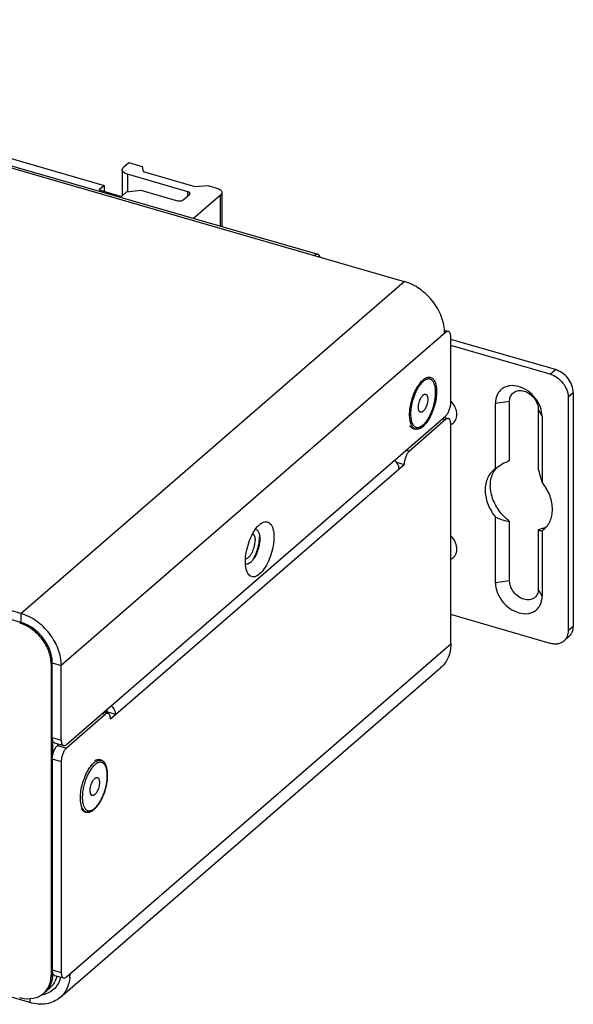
# Model space of a CAD drawing. Header units: millimetres. Extents: x 0 to 891, y -210 to 420.
# Tile 27 of 29: x 660 to 713, y 222 to 317. Entities that reach past the tile are written whole.
import ezdxf

# ---------------------------------------------------------------- set-up
doc = ezdxf.new("R2010")
doc.units = ezdxf.units.MM
doc.header["$LTSCALE"] = 0.01
doc.layers.get('0').update_dxf_attribs({"linetype": 'CONTINUOUS'})
doc.layers.add('02___PRT_ALL_AXES', color=7, linetype='CONTINUOUS')

msp = doc.modelspace()

# ---------------------------------------------------------------- linework, layer by layer
at = {"color": 3, "linetype": 'Continuous'}
for p, q in [((609.59, 317.248), (697.059, 291.998)), ((618.583, 314.861), (688.731, 294.611)), ((660.059, 259.955), (697.059, 291.998)), ((701.056, 287.062), (663.956, 254.933)), ((701.556, 280.307), (701.556, 286.629)), ((664.456, 247.311), (701.056, 279.008)), ((660.059, 259.955), (648.151, 263.392)), ((663.956, 247.745), (663.956, 254.933)), ((668.34, 250.463), (668.166, 250.513)), ((668.34, 250.463), (668.265, 250.398)), ((663.59, 247.215), (663.738, 247.344)), ((663.623, 247.377), (663.623, 247.244)), ((663.09, 245.916), (663.09, 225.564))]:
    msp.add_line(p, q, dxfattribs=at)
at = {"color": 7, "linetype": 'Continuous'}
for p, q in [((638.458, 309.809), (668.102, 301.251)), ((669.972, 303.021), (670.472, 303.454)), ((670.472, 303.454), (671.771, 303.079)), ((671.771, 303.079), (671.856, 302.593)), ((669.838, 302.771), (669.838, 300.255)), ((670.338, 302.338), (670.338, 300.636)), ((676.184, 300.65), (670.338, 302.338)), ((671.856, 302.593), (676.853, 301.15)), ((668.102, 301.251), (667.602, 300.818)), ((668.102, 301.251), (668.102, 300.674)), ((676.853, 301.15), (678.093, 301.254)), ((678.093, 301.254), (678.959, 301.004)), ((667.602, 300.818), (669.767, 300.193)), ((669.767, 300.193), (670.267, 300.626)), ((670.267, 300.626), (671.633, 300.809)), ((671.633, 300.809), (675.184, 299.784)), ((675.73, 299.858), (676.33, 300.377)), ((676.184, 300.25), (676.184, 300.65)), ((679.325, 300.321), (676.732, 298.075)), ((679.325, 297.327), (679.325, 300.321)), ((679.459, 300.571), (679.459, 297.288)), ((700.923, 287.275), (701.333, 287.157)), ((700.943, 287.095), (701.056, 287.062)), ((711.649, 283.484), (701.556, 286.398)), ((711.149, 283.051), (701.556, 285.821)), ((711.149, 283.051), (711.649, 283.484)), ((713.381, 281.252), (712.881, 280.819)), ((713.381, 281.252), (713.381, 258.736)), ((705.866, 280.246), (707.232, 280.429)), ((707.232, 274.706), (707.232, 280.429)), ((712.881, 280.819), (712.881, 258.303)), ((705.866, 273.926), (705.866, 280.246)), ((710.003, 279.629), (710.003, 273.906)), ((710.003, 279.629), (710.369, 278.946)), ((701.056, 278.662), (697.556, 275.631)), ((700.756, 278.748), (701.056, 278.662)), ((700.907, 278.879), (701.333, 278.756)), ((710.369, 278.946), (710.369, 272.626)), ((701.556, 257.011), (701.556, 278.229)), ((697.256, 275.717), (697.556, 275.631)), ((668.706, 249.78), (697.056, 274.331)), ((696.322, 274.543), (697.056, 274.331)), ((705.866, 273.926), (705.664, 273.772)), ((705.866, 262.926), (705.866, 269.246)), ((707.232, 263.109), (707.232, 268.832)), ((710.003, 268.032), (710.003, 262.309)), ((710.369, 267.946), (710.572, 268.1)), ((710.369, 267.946), (710.369, 261.626)), ((660.059, 259.089), (648.151, 262.526)), ((707.232, 263.109), (705.866, 262.926)), ((710.369, 261.626), (710.003, 262.309)), ((660.059, 259.955), (660.059, 259.089)), ((711.149, 257.071), (701.556, 259.84)), ((660.03, 259.097), (659.942, 259.021)), ((712.881, 258.303), (713.381, 258.736)), ((712.458, 257.291), (712.958, 257.724)), ((664.456, 224.881), (701.556, 257.011)), ((663.073, 255.202), (662.973, 255.115)), ((662.973, 255.115), (662.973, 225.064)), ((663.09, 255.183), (663.956, 254.933)), ((663.09, 247.995), (663.09, 255.183)), ((663.854, 222.908), (700.604, 254.734)), ((668.206, 250.213), (664.456, 246.965)), ((668.206, 250.213), (667.906, 250.299)), ((668.483, 250.307), (668.057, 250.43)), ((668.077, 250.425), (668.172, 250.507)), ((668.34, 250.675), (668.34, 250.463)), ((669.206, 250.213), (668.34, 250.463)), ((663.09, 247.995), (663.956, 247.745)), ((663.123, 247.725), (663.123, 246.243)), ((663.312, 247.467), (664.178, 247.217)), ((663.59, 247.215), (664.456, 246.965)), ((663.09, 245.916), (663.956, 245.666)), ((663.956, 245.666), (663.956, 225.314)), ((662.973, 225.064), (663.153, 225.22)), ((663.09, 225.564), (663.956, 225.314)), ((663.123, 225.295), (663.123, 225.194)), ((663.312, 225.037), (664.178, 224.787)), ((660.909, 222.412), (655.279, 224.037)), ((662.383, 223.423), (662.883, 223.856)), ((660.909, 222.807), (660.909, 222.412))]:
    msp.add_line(p, q, dxfattribs=at)
for centre, radius, start, end in [((700.053, 278.946), 2.132, 42.30916, 44.93268), ((700.055, 278.949), 2.128, 40.15789, 42.31021), ((698.763, 278.721), 1.025, 207.19851, 208.65715), ((701.195, 279.059), 0.937, 292.98457, 300.8556), ((707.61, 272.554), 2.196, 142.25408, 147.84942), ((707.578, 272.578), 2.156, 141.83449, 142.23586), ((707.57, 272.584), 2.146, 138.76941, 141.83631), ((682.634, 267.764), 0.328, 68.57311, 76.75404), ((709.658, 270.181), 2.172, 293.68488, 302.66898), ((658.99, 255.723), 3.432, 72.54835, 73.89505), ((660.054, 255.182), 3.036, 0.00177, 1.06972), ((667.663, 245.261), 0.548, 52.65741, 59.32009), ((666.297, 241.907), 1.189, 300.13143, 303.83991), ((661.052, 225.184), 3.754, 354.57062, 0.01432), ((660.742, 225.1), 2.372, 339.62646, 344.97345), ((660.947, 224.779), 1.966, 310.87451, 314.16916), ((660.942, 224.784), 1.972, 314.17163, 316.5894), ((661.085, 224.921), 1.983, 310.9373, 317.96215), ((661.048, 224.953), 2.031, 317.99889, 327.76517), ((660.801, 224.883), 2.145, 330.78037, 333.28919), ((661.001, 224.983), 2.086, 327.74313, 328.6972), ((660.98, 224.997), 2.112, 329.42653, 330.77631), ((660.87, 226.123), 3.346, 253.89319, 256.08758)]:
    msp.add_arc(centre, radius, start, end, dxfattribs=at)
at = {"color": 3, "linetype": 'Continuous'}
for centre, radius, start, end in [((694.503, 281.485), 5.676, 337.11777, 340.10049), ((694.232, 281.584), 5.964, 340.09042, 344.32116), ((698.098, 274.561), 1.909, 172.5382, 175.91932), ((661.168, 225.554), 2.448, 343.82551, 346.11556), ((661.775, 225.527), 2.371, 278.25242, 281.56831), ((661.795, 225.431), 2.272, 281.56445, 285.64656), ((661.81, 225.375), 2.215, 285.6627, 286.10821), ((661.814, 225.361), 2.201, 286.10769, 287.16505)]:
    msp.add_arc(centre, radius, start, end, dxfattribs=at)
at = {"color": 7, "linetype": 'Continuous'}
for major_axis, ratio, start_param, end_param in [((5.076, 1.116), 0.615841, 1.877066, 2.202366), ((-0.908, 4.13), 0.249311, -1.488642, -1.163341), ((5.076, 1.116), 0.615841, -2.471435, -2.146135), ((-0.908, 4.13), 0.249311, -3.423326, -3.098025)]:
    msp.add_ellipse((709.418, 272.062), major_axis=major_axis, ratio=ratio, start_param=start_param, end_param=end_param, dxfattribs=at)
for points, knots in [([(669.838, 302.771), (669.838, 302.816), (669.866, 302.913), (669.932, 302.987), (669.972, 303.021)], [0, 0, 0, 0, 0.460786, 1, 1, 1, 1]), ([(670.338, 302.338), (670.267, 302.359), (670.137, 302.407), (669.975, 302.507), (669.866, 302.629), (669.838, 302.727), (669.838, 302.771)], [0, 0, 0, 0, 0.316032, 0.586261, 0.809353, 1, 1, 1, 1]), ([(676.384, 300.477), (676.384, 300.495), (676.373, 300.534), (676.329, 300.583), (676.264, 300.623), (676.212, 300.642), (676.184, 300.65)], [0, 0, 0, 0, 0.190636, 0.413653, 0.684016, 1, 1, 1, 1]), ([(676.33, 300.377), (676.346, 300.391), (676.373, 300.42), (676.384, 300.459), (676.384, 300.477)], [0, 0, 0, 0, 0.539027, 1, 1, 1, 1]), ([(678.959, 301.004), (679.03, 300.984), (679.159, 300.936), (679.322, 300.835), (679.431, 300.713), (679.459, 300.616), (679.459, 300.571)], [0, 0, 0, 0, 0.316032, 0.586261, 0.809353, 1, 1, 1, 1]), ([(679.459, 300.571), (679.459, 300.527), (679.431, 300.429), (679.364, 300.355), (679.325, 300.321)], [0, 0, 0, 0, 0.460786, 1, 1, 1, 1]), ([(675.184, 299.784), (675.232, 299.771), (675.333, 299.754), (675.484, 299.759), (675.621, 299.791), (675.7, 299.832), (675.73, 299.858)], [0, 0, 0, 0, 0.263789, 0.537909, 0.791548, 1, 1, 1, 1]), ([(713.381, 281.252), (713.381, 281.49), (713.279, 281.986), (712.901, 282.649), (712.346, 283.184), (711.885, 283.416), (711.649, 283.484)], [0, 0, 0, 0, 0.238005, 0.494384, 0.753905, 1, 1, 1, 1]), ([(699.053, 282.463), (699.007, 282.435), (698.916, 282.369), (698.785, 282.251), (698.656, 282.109), (698.575, 282.003), (698.534, 281.947)], [0, 0, 0, 0, 0.217721, 0.457246, 0.718359, 1, 1, 1, 1]), ([(700.089, 281.289), (700.089, 281.407), (700.078, 281.631), (700.032, 281.899), (699.974, 282.087), (699.924, 282.208), (699.865, 282.314), (699.798, 282.404), (699.723, 282.476), (699.641, 282.531), (699.553, 282.567), (699.459, 282.584), (699.361, 282.582), (699.259, 282.561), (699.155, 282.521), (699.087, 282.484), (699.053, 282.463)], [0, 0, 0, 0, 0.17836, 0.336708, 0.407844, 0.473535, 0.533986, 0.589646, 0.641261, 0.689905, 0.736958, 0.783992, 0.832582, 0.884113, 0.939668, 1, 1, 1, 1]), ([(711.149, 283.051), (711.385, 282.983), (711.846, 282.751), (712.401, 282.216), (712.779, 281.553), (712.881, 281.057), (712.881, 280.819)], [0, 0, 0, 0, 0.246095, 0.505616, 0.761995, 1, 1, 1, 1]), ([(697.58, 278.079), (697.603, 278.046), (697.652, 277.985), (697.737, 277.904), (697.831, 277.838), (697.935, 277.79), (698.044, 277.759), (698.158, 277.749), (698.273, 277.757), (698.428, 277.791), (698.62, 277.878), (698.836, 278.036), (699.044, 278.243), (699.241, 278.495), (699.426, 278.787), (699.596, 279.112), (699.748, 279.464), (699.877, 279.835), (699.981, 280.216), (700.057, 280.598), (700.105, 280.972), (700.116, 281.219), (700.116, 281.339)], [0, 0, 0, 0, 0.023541, 0.046486, 0.069053, 0.091433, 0.113754, 0.136153, 0.158762, 0.181785, 0.22986, 0.282179, 0.339799, 0.403003, 0.471429, 0.544251, 0.620323, 0.69829, 0.776691, 0.854037, 0.928898, 1, 1, 1, 1]), ([(698.534, 281.947), (698.47, 281.858), (698.346, 281.666), (698.181, 281.353), (698.033, 281.013), (697.907, 280.653), (697.805, 280.283), (697.73, 279.912), (697.683, 279.55), (697.672, 279.311), (697.672, 279.195)], [0, 0, 0, 0, 0.113022, 0.234469, 0.36206, 0.493243, 0.625316, 0.755544, 0.881259, 1, 1, 1, 1]), ([(697.864, 278.23), (697.881, 278.199), (697.916, 278.141), (697.978, 278.065), (698.046, 278.002), (698.12, 277.954), (698.199, 277.92), (698.283, 277.902), (698.37, 277.9), (698.461, 277.913), (698.554, 277.941), (698.685, 278.001), (698.851, 278.115), (699.043, 278.3), (699.232, 278.534), (699.411, 278.81), (699.577, 279.123), (699.725, 279.464), (699.853, 279.825), (699.955, 280.196), (700.031, 280.569), (700.078, 280.933), (700.089, 281.173), (700.089, 281.289)], [0, 0, 0, 0, 0.022608, 0.043622, 0.063297, 0.081985, 0.100122, 0.118196, 0.136703, 0.156096, 0.176749, 0.198941, 0.248572, 0.305737, 0.370228, 0.441262, 0.517665, 0.597992, 0.680626, 0.763852, 0.845931, 0.925169, 1, 1, 1, 1]), ([(708.118, 281.848), (707.841, 281.928), (707.406, 281.977), (706.866, 281.847), (706.517, 281.663), (706.231, 281.397), (706.02, 281.06), (705.893, 280.669), (705.866, 280.389), (705.866, 280.246)], [0, 0, 0, 0, 0.265425, 0.388412, 0.506987, 0.624298, 0.743783, 0.86839, 1, 1, 1, 1]), ([(707.232, 280.429), (707.232, 280.517), (707.249, 280.689), (707.327, 280.93), (707.457, 281.137), (707.633, 281.301), (707.847, 281.414), (708.18, 281.494), (708.447, 281.464), (708.618, 281.415)], [0, 0, 0, 0, 0.131599, 0.256226, 0.375702, 0.493013, 0.611588, 0.734565, 1, 1, 1, 1]), ([(710.369, 278.946), (710.369, 279.255), (710.237, 279.9), (709.745, 280.762), (709.024, 281.458), (708.425, 281.759), (708.118, 281.848)], [0, 0, 0, 0, 0.237996, 0.494383, 0.753914, 1, 1, 1, 1]), ([(708.618, 281.415), (708.807, 281.36), (709.175, 281.175), (709.619, 280.746), (709.922, 280.216), (710.003, 279.819), (710.003, 279.629)], [0, 0, 0, 0, 0.246095, 0.505616, 0.761995, 1, 1, 1, 1]), ([(701.676, 278.254), (701.748, 278.297), (701.882, 278.405), (702.032, 278.62), (702.123, 278.875), (702.152, 279.159), (702.121, 279.458), (701.998, 279.868), (701.824, 280.152), (701.682, 280.321)], [0, 0, 0, 0, 0.108112, 0.217602, 0.331747, 0.452693, 0.581171, 0.716584, 1, 1, 1, 1]), ([(697.672, 279.195), (697.672, 279.103), (697.679, 278.925), (697.712, 278.672), (697.767, 278.448), (697.821, 278.313), (697.852, 278.253)], [0, 0, 0, 0, 0.28773, 0.551554, 0.789215, 1, 1, 1, 1]), ([(701.333, 278.756), (701.29, 278.769), (701.183, 278.758), (701.098, 278.699), (701.056, 278.662)], [0, 0, 0, 0, 0.438759, 1, 1, 1, 1]), ([(701.556, 278.229), (701.556, 278.295), (701.548, 278.416), (701.507, 278.578), (701.439, 278.699), (701.368, 278.746), (701.333, 278.756)], [0, 0, 0, 0, 0.326917, 0.60056, 0.819304, 1, 1, 1, 1]), ([(697.556, 275.631), (697.48, 275.565), (697.342, 275.386), (697.189, 275.067), (697.085, 274.706), (697.056, 274.454), (697.056, 274.331)], [0, 0, 0, 0, 0.211144, 0.468387, 0.74253, 1, 1, 1, 1]), ([(696.556, 273.898), (696.556, 274.054), (696.469, 274.379), (696.268, 274.643), (696.143, 274.755)], [0, 0, 0, 0, 0.481618, 1, 1, 1, 1]), ([(705.664, 273.772), (705.529, 273.655), (705.285, 273.382), (705.027, 272.887), (704.882, 272.324), (704.845, 271.491), (705.107, 270.396), (705.575, 269.61), (705.866, 269.246)], [0, 0, 0, 0, 0.107698, 0.21821, 0.333871, 0.455981, 0.718792, 1, 1, 1, 1]), ([(707.232, 268.832), (706.833, 269.136), (706.133, 269.864), (705.571, 270.977), (705.373, 271.903), (705.358, 272.566), (705.476, 273.184), (705.646, 273.556), (705.751, 273.723)], [0, 0, 0, 0, 0.271554, 0.536926, 0.662505, 0.781398, 0.89353, 1, 1, 1, 1]), ([(710.572, 268.1), (710.707, 268.217), (710.951, 268.49), (711.209, 268.985), (711.353, 269.548), (711.391, 270.381), (711.129, 271.476), (710.66, 272.262), (710.369, 272.626)], [0, 0, 0, 0, 0.107698, 0.21821, 0.333871, 0.455981, 0.718792, 1, 1, 1, 1]), ([(682.754, 268.069), (682.802, 268.05), (682.925, 267.963), (683.053, 267.717), (683.092, 267.502), (683.104, 267.381)], [0, 0, 0, 0, 0.192465, 0.543614, 1, 1, 1, 1]), ([(710.53, 268.192), (710.488, 268.174), (710.318, 268.105), (710.14, 268.057), (710.003, 268.032)], [0, 0, 0, 0, 0.246669, 1, 1, 1, 1]), ([(683.115, 267.155), (683.115, 266.896), (683.041, 266.367), (682.829, 265.743), (682.589, 265.295), (682.395, 265.027), (682.193, 264.83), (682.042, 264.744), (681.969, 264.722)], [0, 0, 0, 0, 0.276747, 0.566215, 0.699919, 0.818689, 0.918915, 1, 1, 1, 1]), ([(683.104, 267.381), (683.106, 267.362), (683.112, 267.288), (683.115, 267.212), (683.115, 267.155)], [0, 0, 0, 0, 0.242026, 1, 1, 1, 1]), ([(701.561, 265.206), (701.649, 265.243), (701.815, 265.345), (702.004, 265.571), (702.119, 265.854), (702.155, 266.173), (702.114, 266.513), (701.957, 266.972), (701.738, 267.284), (701.562, 267.461)], [0, 0, 0, 0, 0.108495, 0.216995, 0.329914, 0.45028, 0.579116, 0.715555, 1, 1, 1, 1]), ([(681.969, 264.722), (681.95, 264.716), (681.878, 264.699), (681.799, 264.702), (681.747, 264.718)], [0, 0, 0, 0, 0.267234, 1, 1, 1, 1]), ([(705.866, 262.926), (705.866, 262.617), (705.998, 261.972), (706.49, 261.11), (707.212, 260.414), (707.811, 260.113), (708.118, 260.024)], [0, 0, 0, 0, 0.237996, 0.494383, 0.753914, 1, 1, 1, 1]), ([(708.618, 261.323), (708.429, 261.378), (708.06, 261.563), (707.616, 261.992), (707.314, 262.522), (707.232, 262.919), (707.232, 263.109)], [0, 0, 0, 0, 0.246095, 0.505616, 0.761995, 1, 1, 1, 1]), ([(710.003, 262.309), (710.003, 262.221), (709.987, 262.049), (709.909, 261.808), (709.779, 261.601), (709.603, 261.437), (709.388, 261.324), (709.056, 261.244), (708.788, 261.274), (708.618, 261.323)], [0, 0, 0, 0, 0.131599, 0.256226, 0.375702, 0.493013, 0.611588, 0.734565, 1, 1, 1, 1]), ([(708.118, 260.024), (708.395, 259.944), (708.83, 259.895), (709.37, 260.025), (709.719, 260.209), (710.005, 260.475), (710.215, 260.812), (710.343, 261.203), (710.369, 261.483), (710.369, 261.626)], [0, 0, 0, 0, 0.265425, 0.388412, 0.506987, 0.624298, 0.743783, 0.86839, 1, 1, 1, 1]), ([(662.973, 255.115), (662.973, 255.524), (662.801, 256.377), (662.159, 257.523), (661.213, 258.456), (660.425, 258.87), (660.019, 258.998)], [0, 0, 0, 0, 0.237597, 0.493461, 0.752967, 1, 1, 1, 1]), ([(663.089, 255.239), (663.081, 255.652), (662.893, 256.508), (662.229, 257.651), (661.264, 258.572), (660.467, 258.971), (660.059, 259.089)], [0, 0, 0, 0, 0.238733, 0.495168, 0.754303, 1, 1, 1, 1]), ([(712.958, 257.724), (713.026, 257.782), (713.149, 257.918), (713.331, 258.249), (713.381, 258.541), (713.381, 258.736)], [0, 0, 0, 0, 0.238026, 0.481649, 1, 1, 1, 1]), ([(712.881, 258.303), (712.881, 258.108), (712.831, 257.816), (712.649, 257.485), (712.526, 257.349), (712.458, 257.291)], [0, 0, 0, 0, 0.518351, 0.761974, 1, 1, 1, 1]), ([(701.556, 257.011), (701.556, 256.573), (701.443, 255.916), (701.033, 255.17), (700.756, 254.866), (700.604, 254.734)], [0, 0, 0, 0, 0.518345, 0.76197, 1, 1, 1, 1]), ([(712.458, 257.291), (712.377, 257.22), (712.19, 257.101), (711.865, 257.004), (711.509, 256.991), (711.269, 257.036), (711.149, 257.071)], [0, 0, 0, 0, 0.233265, 0.474341, 0.729039, 1, 1, 1, 1]), ([(669.206, 250.213), (669.206, 250.369), (669.119, 250.693), (668.918, 250.957), (668.793, 251.07)], [0, 0, 0, 0, 0.481618, 1, 1, 1, 1]), ([(668.483, 250.307), (668.44, 250.32), (668.333, 250.309), (668.248, 250.25), (668.206, 250.213)], [0, 0, 0, 0, 0.438759, 1, 1, 1, 1]), ([(668.706, 249.78), (668.706, 249.846), (668.698, 249.967), (668.657, 250.129), (668.589, 250.25), (668.518, 250.297), (668.483, 250.307)], [0, 0, 0, 0, 0.326917, 0.60056, 0.819304, 1, 1, 1, 1]), ([(663.312, 247.467), (663.277, 247.477), (663.207, 247.524), (663.138, 247.645), (663.097, 247.807), (663.09, 247.928), (663.09, 247.995)], [0, 0, 0, 0, 0.180696, 0.39944, 0.673083, 1, 1, 1, 1]), ([(664.456, 246.965), (664.38, 246.9), (664.242, 246.72), (664.089, 246.402), (663.985, 246.04), (663.956, 245.788), (663.956, 245.666)], [0, 0, 0, 0, 0.211144, 0.468387, 0.74253, 1, 1, 1, 1]), ([(668.401, 244.306), (668.401, 244.436), (668.391, 244.625), (668.352, 244.865), (668.313, 245.024), (668.262, 245.166), (668.202, 245.291), (668.131, 245.396), (668.051, 245.481), (667.962, 245.544), (667.865, 245.585), (667.761, 245.603), (667.652, 245.597), (667.539, 245.569), (667.423, 245.518), (667.306, 245.445), (667.187, 245.352), (667.069, 245.239), (666.908, 245.057), (666.716, 244.785), (666.51, 244.413), (666.33, 243.997), (666.181, 243.554), (666.07, 243.1), (666.001, 242.652), (665.984, 242.356), (665.984, 242.213)], [0, 0, 0, 0, 0.068813, 0.100068, 0.129039, 0.155679, 0.180028, 0.202244, 0.222624, 0.241635, 0.259905, 0.278167, 0.297155, 0.317501, 0.339673, 0.363975, 0.390565, 0.419487, 0.450696, 0.519422, 0.595273, 0.676159, 0.759651, 0.843157, 0.924082, 1, 1, 1, 1]), ([(666.566, 244.865), (666.647, 244.999), (666.812, 245.241), (667.012, 245.456), (667.115, 245.544)], [0, 0, 0, 0, 0.536525, 1, 1, 1, 1]), ([(667.115, 245.544), (667.124, 245.552), (667.157, 245.58), (667.192, 245.606), (667.218, 245.625)], [0, 0, 0, 0, 0.256658, 1, 1, 1, 1]), ([(668.428, 244.356), (668.428, 244.481), (668.416, 244.72), (668.358, 245.057), (668.272, 245.306), (668.18, 245.478), (668.1, 245.588), (668.007, 245.683), (667.903, 245.76), (667.787, 245.815), (667.662, 245.846), (667.534, 245.853), (667.359, 245.831), (667.233, 245.782), (667.154, 245.74)], [0, 0, 0, 0, 0.160521, 0.306046, 0.436642, 0.497142, 0.555112, 0.611257, 0.666242, 0.720678, 0.774981, 0.829542, 0.884856, 1, 1, 1, 1]), ([(667.218, 245.625), (667.28, 245.669), (667.402, 245.743), (667.596, 245.804), (667.782, 245.804), (667.893, 245.761), (667.943, 245.732)], [0, 0, 0, 0, 0.293051, 0.547839, 0.776912, 1, 1, 1, 1]), ([(667.996, 245.696), (668.012, 245.684), (668.078, 245.628), (668.132, 245.559), (668.168, 245.503)], [0, 0, 0, 0, 0.235342, 1, 1, 1, 1]), ([(665.806, 242.159), (665.806, 242.386), (665.846, 242.858), (665.998, 243.56), (666.234, 244.241), (666.447, 244.668), (666.566, 244.865)], [0, 0, 0, 0, 0.240148, 0.498043, 0.756949, 1, 1, 1, 1]), ([(665.872, 241.125), (665.916, 241.059), (665.992, 240.966), (666.117, 240.871), (666.219, 240.818), (666.329, 240.782), (666.443, 240.767), (666.559, 240.771), (666.715, 240.8), (666.909, 240.883), (667.129, 241.037), (667.339, 241.242), (667.539, 241.493), (667.727, 241.785), (667.899, 242.111), (668.053, 242.465), (668.184, 242.839), (668.29, 243.223), (668.368, 243.608), (668.416, 243.986), (668.428, 244.235), (668.428, 244.356)], [0, 0, 0, 0, 0.046839, 0.069539, 0.092, 0.114374, 0.13679, 0.159384, 0.182349, 0.230176, 0.282147, 0.339415, 0.402332, 0.470574, 0.543325, 0.619432, 0.69752, 0.776101, 0.853656, 0.928723, 1, 1, 1, 1]), ([(665.984, 242.213), (665.984, 242.083), (665.994, 241.894), (666.033, 241.654), (666.072, 241.495), (666.122, 241.353), (666.183, 241.228), (666.253, 241.123), (666.333, 241.038), (666.422, 240.975), (666.52, 240.934), (666.624, 240.916), (666.733, 240.922), (666.846, 240.95), (666.961, 241.001), (667.079, 241.074), (667.197, 241.167), (667.315, 241.28), (667.476, 241.462), (667.668, 241.733), (667.874, 242.106), (668.055, 242.522), (668.204, 242.965), (668.314, 243.419), (668.384, 243.867), (668.401, 244.163), (668.401, 244.306)], [0, 0, 0, 0, 0.068813, 0.100068, 0.129039, 0.155679, 0.180028, 0.202244, 0.222624, 0.241635, 0.259905, 0.278167, 0.297155, 0.317501, 0.339673, 0.363975, 0.390565, 0.419487, 0.450696, 0.519422, 0.595273, 0.676159, 0.759651, 0.843157, 0.924082, 1, 1, 1, 1]), ([(665.908, 241.371), (665.89, 241.428), (665.825, 241.686), (665.806, 241.953), (665.806, 242.159)], [0, 0, 0, 0, 0.224215, 1, 1, 1, 1]), ([(665.954, 241.244), (665.949, 241.254), (665.933, 241.296), (665.918, 241.339), (665.908, 241.371)], [0, 0, 0, 0, 0.243177, 1, 1, 1, 1]), ([(666.534, 240.767), (666.474, 240.766), (666.352, 240.785), (666.186, 240.882), (666.05, 241.041), (665.983, 241.171), (665.954, 241.244)], [0, 0, 0, 0, 0.224555, 0.452975, 0.706843, 1, 1, 1, 1]), ([(666.894, 240.879), (666.871, 240.866), (666.784, 240.82), (666.689, 240.787), (666.618, 240.775)], [0, 0, 0, 0, 0.269538, 1, 1, 1, 1]), ([(663.123, 225.194), (663.123, 224.975), (663.077, 224.548), (662.924, 224.145), (662.823, 223.965)], [0, 0, 0, 0, 0.515262, 1, 1, 1, 1]), ([(663.033, 224.485), (663.048, 224.542), (663.102, 224.774), (663.123, 225.014), (663.123, 225.194)], [0, 0, 0, 0, 0.243994, 1, 1, 1, 1]), ([(663.956, 225.314), (663.956, 225.248), (663.963, 225.127), (664.004, 224.965), (664.073, 224.844), (664.143, 224.797), (664.178, 224.787)], [0, 0, 0, 0, 0.326917, 0.60056, 0.819304, 1, 1, 1, 1]), ([(662.717, 223.919), (662.803, 224.089), (662.934, 224.466), (662.973, 224.861), (662.973, 225.064)], [0, 0, 0, 0, 0.485742, 1, 1, 1, 1]), ([(662.784, 223.899), (662.802, 223.928), (662.871, 224.049), (662.929, 224.176), (662.965, 224.275)], [0, 0, 0, 0, 0.247162, 1, 1, 1, 1]), ([(664.789, 224.828), (664.753, 224.456), (664.57, 223.736), (664.12, 223.138), (663.855, 222.908)], [0, 0, 0, 0, 0.516053, 1, 1, 1, 1]), ([(664.178, 224.787), (664.221, 224.774), (664.329, 224.785), (664.413, 224.844), (664.456, 224.881)], [0, 0, 0, 0, 0.438759, 1, 1, 1, 1]), ([(660.066, 222.875), (660.452, 222.779), (661.057, 222.741), (661.788, 222.975), (662.098, 223.176), (662.233, 223.293)], [0, 0, 0, 0, 0.522497, 0.764842, 1, 1, 1, 1]), ([(662.375, 223.429), (662.403, 223.459), (662.515, 223.585), (662.611, 223.725), (662.673, 223.836)], [0, 0, 0, 0, 0.248202, 1, 1, 1, 1]), ([(662.798, 223.922), (662.77, 223.875), (662.653, 223.693), (662.506, 223.529), (662.383, 223.423)], [0, 0, 0, 0, 0.252893, 1, 1, 1, 1]), ([(663.855, 222.908), (663.672, 222.75), (663.252, 222.481), (662.519, 222.263), (661.718, 222.233), (661.178, 222.335), (660.909, 222.412)], [0, 0, 0, 0, 0.233283, 0.474322, 0.729086, 1, 1, 1, 1])]:
    msp.add_open_spline(points, degree=3, knots=knots, dxfattribs=at)
at = {"color": 3, "linetype": 'Continuous'}
for points, knots in [([(688.731, 294.611), (688.68, 294.626), (688.551, 294.613), (688.45, 294.542), (688.398, 294.498)], [0, 0, 0, 0, 0.438759, 1, 1, 1, 1]), ([(688.948, 294.35), (688.928, 294.412), (688.88, 294.522), (688.78, 294.597), (688.731, 294.611)], [0, 0, 0, 0, 0.559032, 1, 1, 1, 1]), ([(700.956, 286.975), (700.956, 287.51), (700.727, 288.626), (699.876, 290.118), (698.627, 291.322), (697.59, 291.844), (697.059, 291.998)], [0, 0, 0, 0, 0.238002, 0.494384, 0.753909, 1, 1, 1, 1]), ([(701.333, 287.157), (701.29, 287.169), (701.183, 287.158), (701.098, 287.099), (701.056, 287.062)], [0, 0, 0, 0, 0.438759, 1, 1, 1, 1]), ([(701.556, 286.629), (701.556, 286.695), (701.548, 286.817), (701.507, 286.978), (701.439, 287.099), (701.368, 287.147), (701.333, 287.157)], [0, 0, 0, 0, 0.326917, 0.60056, 0.819304, 1, 1, 1, 1]), ([(698.341, 281.822), (698.435, 281.979), (698.627, 282.256), (698.869, 282.494), (698.993, 282.583)], [0, 0, 0, 0, 0.545495, 1, 1, 1, 1]), ([(698.993, 282.583), (699.096, 282.656), (699.26, 282.744), (699.491, 282.767), (699.595, 282.745), (699.642, 282.726)], [0, 0, 0, 0, 0.547381, 0.779676, 1, 1, 1, 1]), ([(699.642, 282.726), (699.729, 282.693), (699.899, 282.56), (700.063, 282.249), (700.162, 281.84), (700.181, 281.534), (700.181, 281.368)], [0, 0, 0, 0, 0.181768, 0.402713, 0.676135, 1, 1, 1, 1]), ([(697.581, 279.116), (697.581, 279.344), (697.621, 279.815), (697.773, 280.517), (698.009, 281.198), (698.222, 281.626), (698.341, 281.822)], [0, 0, 0, 0, 0.240147, 0.498041, 0.756947, 1, 1, 1, 1]), ([(700.181, 281.368), (700.181, 281.141), (700.141, 280.669), (700.04, 280.207), (699.974, 279.972)], [0, 0, 0, 0, 0.482184, 1, 1, 1, 1]), ([(701.056, 279.008), (701.131, 279.074), (701.269, 279.253), (701.422, 279.572), (701.526, 279.933), (701.556, 280.185), (701.556, 280.307)], [0, 0, 0, 0, 0.211144, 0.468387, 0.74253, 1, 1, 1, 1]), ([(697.729, 278.201), (697.675, 278.332), (697.6, 278.637), (697.581, 278.948), (697.581, 279.116)], [0, 0, 0, 0, 0.456685, 1, 1, 1, 1]), ([(699.732, 279.278), (699.634, 279.046), (699.469, 278.718), (699.204, 278.332), (699.005, 278.099), (698.802, 277.917), (698.599, 277.791), (698.401, 277.723), (698.269, 277.722), (698.209, 277.733)], [0, 0, 0, 0, 0.328934, 0.476943, 0.610761, 0.729036, 0.831689, 0.920543, 1, 1, 1, 1]), ([(698.209, 277.733), (698.158, 277.742), (698.057, 277.777), (697.924, 277.879), (697.811, 278.023), (697.754, 278.138), (697.729, 278.201)], [0, 0, 0, 0, 0.219936, 0.451384, 0.708456, 1, 1, 1, 1]), ([(681.731, 264.957), (681.731, 265.256), (681.795, 265.875), (682.031, 266.776), (682.385, 267.605), (682.703, 268.096), (682.879, 268.3)], [0, 0, 0, 0, 0.24941, 0.516426, 0.774819, 1, 1, 1, 1]), ([(682.879, 268.3), (682.907, 268.333), (683.013, 268.45), (683.131, 268.556), (683.225, 268.623)], [0, 0, 0, 0, 0.269633, 1, 1, 1, 1]), ([(683.225, 268.623), (683.303, 268.679), (683.457, 268.769), (683.705, 268.826), (683.941, 268.782), (684.139, 268.636), (684.291, 268.407), (684.449, 267.974), (684.481, 267.601), (684.481, 267.338)], [0, 0, 0, 0, 0.12163, 0.224816, 0.31884, 0.416905, 0.530356, 0.665081, 1, 1, 1, 1]), ([(684.481, 267.338), (684.481, 267.056), (684.423, 266.472), (684.21, 265.615), (683.886, 264.811), (683.486, 264.146), (683.095, 263.726), (682.77, 263.536), (682.548, 263.475), (682.336, 263.493), (682.148, 263.593), (681.994, 263.765), (681.92, 263.909), (681.887, 263.989)], [0, 0, 0, 0, 0.155587, 0.322415, 0.485813, 0.631657, 0.749418, 0.79682, 0.837622, 0.874496, 0.911432, 0.9524, 1, 1, 1, 1]), ([(681.887, 263.989), (681.83, 264.128), (681.751, 264.45), (681.731, 264.778), (681.731, 264.957)], [0, 0, 0, 0, 0.456594, 1, 1, 1, 1]), ([(663.956, 254.933), (663.956, 255.467), (663.727, 256.583), (662.876, 258.075), (661.627, 259.279), (660.59, 259.801), (660.059, 259.955)], [0, 0, 0, 0, 0.238002, 0.494384, 0.753909, 1, 1, 1, 1]), ([(663.09, 245.916), (663.09, 246.038), (663.119, 246.29), (663.223, 246.652), (663.376, 246.97), (663.514, 247.15), (663.59, 247.215)], [0, 0, 0, 0, 0.25747, 0.531613, 0.788856, 1, 1, 1, 1]), ([(663.956, 247.745), (663.956, 247.678), (663.963, 247.557), (664.004, 247.395), (664.073, 247.274), (664.143, 247.227), (664.178, 247.217)], [0, 0, 0, 0, 0.326917, 0.60056, 0.819304, 1, 1, 1, 1]), ([(664.178, 247.217), (664.221, 247.204), (664.329, 247.215), (664.413, 247.274), (664.456, 247.311)], [0, 0, 0, 0, 0.438759, 1, 1, 1, 1]), ([(663.114, 225.318), (663.11, 225.337), (663.095, 225.418), (663.09, 225.501), (663.09, 225.564)], [0, 0, 0, 0, 0.231187, 1, 1, 1, 1]), ([(663.153, 225.198), (663.149, 225.207), (663.133, 225.246), (663.121, 225.287), (663.114, 225.318)], [0, 0, 0, 0, 0.23437, 1, 1, 1, 1]), ([(663.312, 225.037), (663.279, 225.046), (663.21, 225.091), (663.17, 225.16), (663.153, 225.198)], [0, 0, 0, 0, 0.454602, 1, 1, 1, 1]), ([(663.52, 224.872), (663.463, 224.675), (663.299, 224.299), (663.034, 223.986), (662.884, 223.857)], [0, 0, 0, 0, 0.509105, 1, 1, 1, 1]), ([(663.883, 224.868), (663.834, 224.634), (663.674, 224.186), (663.373, 223.814), (663.2, 223.664)], [0, 0, 0, 0, 0.511802, 1, 1, 1, 1]), ([(663.2, 223.664), (663.148, 223.619), (662.925, 223.445), (662.665, 223.321), (662.463, 223.259)], [0, 0, 0, 0, 0.247718, 1, 1, 1, 1])]:
    msp.add_open_spline(points, degree=3, knots=knots, dxfattribs=at)
at = {"color": 7, "linetype": 'Continuous'}
for points in [[(668.168, 245.503), (668.186, 245.474), (668.203, 245.444), (668.218, 245.413)], [(666.618, 240.775), (666.59, 240.77), (666.562, 240.768), (666.534, 240.767)]]:
    msp.add_open_spline(points, degree=3, dxfattribs=at)
at = {"layer": '02___PRT_ALL_AXES', "color": 7, "linetype": 'Continuous'}
for points, knots in [([(698.431, 279.852), (698.431, 279.927), (698.443, 280.08), (698.49, 280.31), (698.564, 280.536), (698.646, 280.711), (698.721, 280.835), (698.779, 280.916), (698.838, 280.984), (698.899, 281.039), (698.959, 281.08), (699.019, 281.106), (699.076, 281.116), (699.113, 281.112), (699.13, 281.107)], [0, 0, 0, 0, 0.142921, 0.296344, 0.451407, 0.599048, 0.667514, 0.731209, 0.789465, 0.841866, 0.888347, 0.929332, 0.965918, 1, 1, 1, 1]), ([(699.331, 280.632), (699.331, 280.558), (699.318, 280.404), (699.271, 280.174), (699.197, 279.949), (699.115, 279.773), (699.04, 279.649), (698.982, 279.569), (698.923, 279.5), (698.862, 279.445), (698.802, 279.404), (698.743, 279.378), (698.685, 279.368), (698.648, 279.373), (698.631, 279.377)], [0, 0, 0, 0, 0.142921, 0.296344, 0.451407, 0.599048, 0.667514, 0.731209, 0.789465, 0.841866, 0.888347, 0.929332, 0.965918, 1, 1, 1, 1]), ([(699.13, 281.107), (699.146, 281.102), (699.176, 281.088), (699.217, 281.055), (699.251, 281.009), (699.28, 280.952), (699.303, 280.884), (699.325, 280.777), (699.331, 280.691), (699.331, 280.632)], [0, 0, 0, 0, 0.088158, 0.181751, 0.285074, 0.400853, 0.530408, 0.673951, 1, 1, 1, 1]), ([(698.631, 279.377), (698.616, 279.382), (698.585, 279.396), (698.545, 279.43), (698.51, 279.475), (698.481, 279.532), (698.459, 279.6), (698.436, 279.707), (698.431, 279.793), (698.431, 279.852)], [0, 0, 0, 0, 0.088158, 0.181751, 0.285074, 0.400853, 0.530408, 0.673951, 1, 1, 1, 1]), ([(681.751, 265.245), (681.775, 265.244), (681.827, 265.25), (681.905, 265.278), (681.984, 265.325), (682.064, 265.391), (682.144, 265.474), (682.221, 265.572), (682.296, 265.685), (682.392, 265.856), (682.496, 266.092), (682.59, 266.392), (682.65, 266.696), (682.665, 266.899), (682.665, 266.996)], [0, 0, 0, 0, 0.034961, 0.07362, 0.117144, 0.166089, 0.220543, 0.280262, 0.344754, 0.413348, 0.559463, 0.711263, 0.860705, 1, 1, 1, 1]), ([(682.433, 267.638), (682.451, 267.628), (682.487, 267.602), (682.534, 267.551), (682.574, 267.486), (682.607, 267.408), (682.633, 267.319), (682.659, 267.182), (682.665, 267.072), (682.665, 266.996)], [0, 0, 0, 0, 0.088683, 0.184753, 0.290902, 0.408711, 0.538842, 0.681237, 1, 1, 1, 1]), ([(682.433, 265.099), (682.483, 265.177), (682.579, 265.342), (682.706, 265.605), (682.819, 265.886), (682.915, 266.179), (682.993, 266.479), (683.05, 266.777), (683.086, 267.069), (683.095, 267.261), (683.095, 267.354)], [0, 0, 0, 0, 0.116677, 0.240081, 0.368167, 0.498721, 0.629441, 0.758023, 0.88223, 1, 1, 1, 1]), ([(683.085, 266.809), (683.049, 266.565), (682.937, 266.085), (682.756, 265.626), (682.647, 265.409)], [0, 0, 0, 0, 0.503731, 1, 1, 1, 1]), ([(666.742, 242.87), (666.742, 242.944), (666.755, 243.098), (666.802, 243.328), (666.876, 243.553), (666.958, 243.728), (667.033, 243.853), (667.09, 243.933), (667.15, 244.001), (667.21, 244.056), (667.271, 244.097), (667.33, 244.123), (667.388, 244.134), (667.425, 244.129), (667.442, 244.124)], [0, 0, 0, 0, 0.142921, 0.296344, 0.451407, 0.599048, 0.667514, 0.731209, 0.789465, 0.841866, 0.888347, 0.929332, 0.965918, 1, 1, 1, 1]), ([(667.642, 243.649), (667.642, 243.575), (667.63, 243.421), (667.583, 243.191), (667.508, 242.966), (667.427, 242.791), (667.352, 242.666), (667.294, 242.586), (667.234, 242.518), (667.174, 242.463), (667.114, 242.422), (667.054, 242.396), (666.997, 242.385), (666.96, 242.39), (666.943, 242.395)], [0, 0, 0, 0, 0.142921, 0.296344, 0.451407, 0.599048, 0.667514, 0.731209, 0.789465, 0.841866, 0.888347, 0.929332, 0.965918, 1, 1, 1, 1]), ([(667.442, 244.124), (667.457, 244.12), (667.488, 244.106), (667.528, 244.072), (667.563, 244.026), (667.591, 243.969), (667.614, 243.902), (667.637, 243.795), (667.642, 243.709), (667.642, 243.649)], [0, 0, 0, 0, 0.088158, 0.181751, 0.285074, 0.400853, 0.530408, 0.673951, 1, 1, 1, 1]), ([(666.943, 242.395), (666.927, 242.399), (666.897, 242.413), (666.856, 242.447), (666.822, 242.493), (666.793, 242.55), (666.77, 242.617), (666.748, 242.724), (666.742, 242.81), (666.742, 242.87)], [0, 0, 0, 0, 0.088158, 0.181751, 0.285074, 0.400853, 0.530408, 0.673951, 1, 1, 1, 1])]:
    msp.add_open_spline(points, degree=3, knots=knots, dxfattribs=at)

doc.saveas('drawing.dxf')
